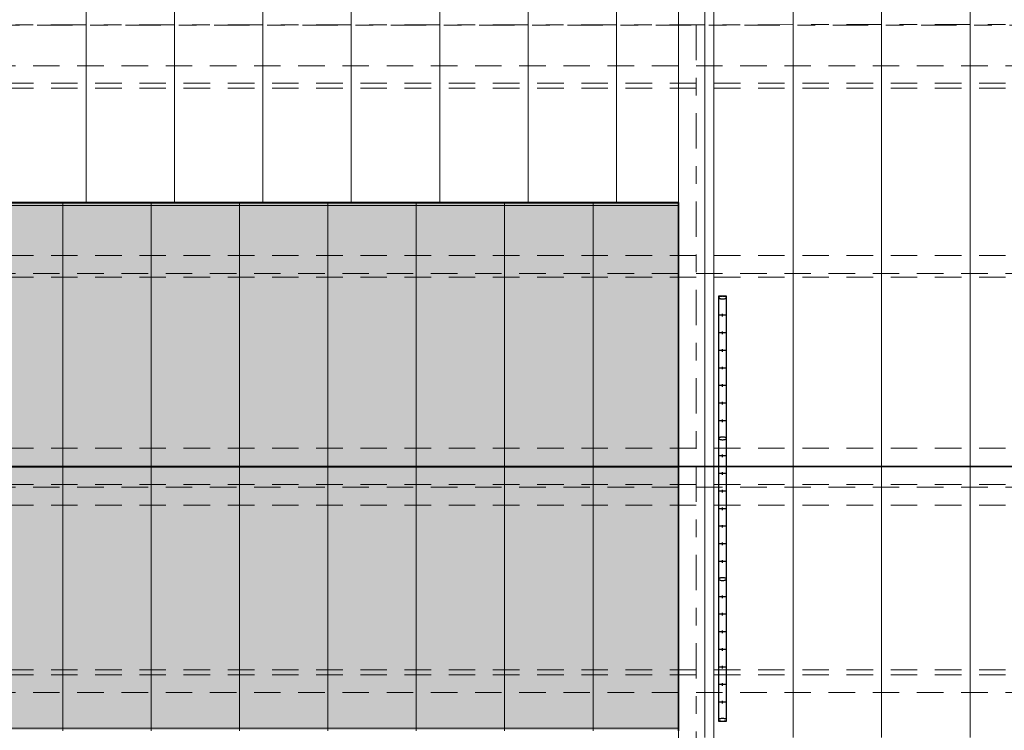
# Model space of a CAD drawing. Header units: metres. Extents: x -167 to 233, y -155 to 122.
# Tile 42 of 96: x 33.93 to 39.5, y 34.6 to 38.62. Entities that reach past the tile are written whole.
import ezdxf
from ezdxf.enums import TextEntityAlignment as Align

# ---------------------------------------------------------------- set-up
doc = ezdxf.new("R2010")
doc.units = ezdxf.units.M
doc.header["$MEASUREMENT"] = 0
for name, pattern in [('Achse', [0.4, 0.2, -0.1, 0, -0.1]), ('Raster', [0.4, 0.2, -0.1, 0, -0.1]), ('Strichlinie_ eng', [0.23, 0.15, -0.08])]:
    doc.linetypes.add(name, pattern=pattern)
for name, color, linetype in [('20 Träger', 7, 'Continuous'), ('30 Dachaufbau', 7, 'Continuous'), ('30 Dachkonstruktion massiv', 7, 'Continuous'), ('40 Absturzsicherung', 7, 'Continuous'), ('70 PV-Anlage', 7, 'Continuous'), ('90 Achsraster', 7, 'Continuous')]:
    doc.layers.add(name, color=color, linetype=linetype)
doc.styles.add('ERSTELLTER_STIL_1', font='arial.ttf')

# ---------------------------------------------------------------- blocks, each defined once
blk = doc.blocks.new('Standard-Rastermarker_137')
at = {"layer": '90 Achsraster', "color": 14, "linetype": 'Raster', "lineweight": 18, "true_color": 0xa80000}
blk.add_line((1, 0), (24.7309, 0), dxfattribs=at)
at = {"layer": '90 Achsraster', "color": 14, "lineweight": 18, "true_color": 0xa80000, "style": 'ERSTELLTER_STIL_1'}
for tag, p in [('AC_MarkerText_1_0', (-0.5686, -0.0686)), ('AC_MarkerText_1_1', (25.8623, -0.0686))]:
    blk.add_attdef(tag, text='', height=0.3, rotation=90, dxfattribs=at).set_placement(p, align=Align.TOP_CENTER)
blk = doc.blocks.new('Standard-Rastermarker_139')
at = {"layer": '90 Achsraster', "color": 14, "linetype": 'Raster', "lineweight": 18, "true_color": 0xa80000}
blk.add_line((1, 0), (45.4427, 0), dxfattribs=at)
at = {"layer": '90 Achsraster', "color": 14, "lineweight": 18, "true_color": 0xa80000, "style": 'ERSTELLTER_STIL_1'}
for tag, p in [('AC_MarkerText_1_0', (-0.35, 0.15)), ('AC_MarkerText_1_1', (46.7927, 0.15))]:
    blk.add_attdef(tag, text='', height=0.3, dxfattribs=at).set_placement(p, align=Align.TOP_CENTER)
blk = doc.blocks.new('Lattung 27')
at = {"layer": '30 Dachkonstruktion massiv', "color": 7, "linetype": 'Strichlinie_ eng', "lineweight": 13}
for p, q in [((40.5014, 7.4468), (0, 7.4468)), ((0, 7.4312), (40.5014, 7.4312)), ((40.5014, 7.3302), (0, 7.3302)), ((40.5014, 6.3971), (0, 6.3971)), ((40.5014, 6.3693), (0, 6.3693)), ((0, 6.2703), (40.5014, 6.2703))]:
    blk.add_line(p, q, dxfattribs=at)
blk = doc.blocks.new('Lattung 27_2')
at = {"layer": '30 Dachkonstruktion massiv', "color": 7, "linetype": 'Strichlinie_ eng', "lineweight": 13}
for p, q in [((40.5014, 7.5855), (0, 7.5855)), ((0, 7.5852), (40.5014, 7.5852)), ((40.5014, 7.4842), (0, 7.4842)), ((40.5014, 6.516), (0, 6.516)), ((0, 6.4946), (40.5014, 6.4946)), ((40.5014, 6.3936), (0, 6.3936)), ((40.5014, 5.4465), (0, 5.4465)), ((40.5014, 5.4186), (0, 5.4186)), ((0, 5.3196), (40.5014, 5.3196))]:
    blk.add_line(p, q, dxfattribs=at)
blk = doc.blocks.new('*X218', base_point=(27236.1321, 33357.279))
at = {"layer": '30 Dachaufbau', "color": 7, "linetype": 'Continuous', "lineweight": 13}
for p, q in [((37.8011, 36.0387), (37.8011, 36.0897)), ((37.8011, 36.0387), (37.8011, 36.0897)), ((37.8011, 35.9743), (37.8011, 36.0387)), ((37.8011, 35.9743), (37.8011, 36.0387)), ((38.3011, 36.0387), (38.3011, 36.0897)), ((38.3011, 36.0387), (38.3011, 36.0897)), ((38.3011, 35.9743), (38.3011, 36.0387)), ((38.3011, 35.9743), (38.3011, 36.0387)), ((38.8011, 36.0387), (38.8011, 36.0897)), ((38.8011, 36.0387), (38.8011, 36.0897)), ((38.8011, 35.9743), (38.8011, 36.0387)), ((38.8011, 35.9743), (38.8011, 36.0387)), ((39.3011, 36.0387), (39.3011, 36.0897)), ((39.3011, 36.0387), (39.3011, 36.0897)), ((39.3011, 35.9743), (39.3011, 36.0387)), ((39.3011, 35.9743), (39.3011, 36.0387)), ((37.8011, 35.91), (37.8011, 35.9743)), ((37.8011, 35.91), (37.8011, 35.9743)), ((38.3011, 35.91), (38.3011, 35.9743)), ((38.3011, 35.91), (38.3011, 35.9743)), ((38.8011, 35.91), (38.8011, 35.9743)), ((38.8011, 35.91), (38.8011, 35.9743)), ((39.3011, 35.91), (39.3011, 35.9743)), ((39.3011, 35.91), (39.3011, 35.9743)), ((37.8011, 35.8456), (37.8011, 35.91)), ((37.8011, 35.8456), (37.8011, 35.91)), ((38.3011, 35.8456), (38.3011, 35.91)), ((38.3011, 35.8456), (38.3011, 35.91)), ((38.8011, 35.8456), (38.8011, 35.91)), ((38.8011, 35.8456), (38.8011, 35.91)), ((39.3011, 35.8456), (39.3011, 35.91)), ((39.3011, 35.8456), (39.3011, 35.91)), ((37.8011, 35.7812), (37.8011, 35.8456)), ((37.8011, 35.7812), (37.8011, 35.8456)), ((38.3011, 35.7812), (38.3011, 35.8456)), ((38.3011, 35.7812), (38.3011, 35.8456)), ((38.8011, 35.7812), (38.8011, 35.8456)), ((38.8011, 35.7812), (38.8011, 35.8456)), ((39.3011, 35.7812), (39.3011, 35.8456)), ((39.3011, 35.7812), (39.3011, 35.8456)), ((37.8011, 35.7169), (37.8011, 35.7812)), ((37.8011, 35.7169), (37.8011, 35.7812)), ((38.3011, 35.7169), (38.3011, 35.7812)), ((38.3011, 35.7169), (38.3011, 35.7812)), ((38.8011, 35.7169), (38.8011, 35.7812)), ((38.8011, 35.7169), (38.8011, 35.7812)), ((39.3011, 35.7169), (39.3011, 35.7812)), ((39.3011, 35.7169), (39.3011, 35.7812)), ((37.8011, 35.6525), (37.8011, 35.7169)), ((37.8011, 35.6525), (37.8011, 35.7169)), ((38.3011, 35.6525), (38.3011, 35.7169)), ((38.3011, 35.6525), (38.3011, 35.7169)), ((38.8011, 35.6525), (38.8011, 35.7169)), ((38.8011, 35.6525), (38.8011, 35.7169)), ((39.3011, 35.6525), (39.3011, 35.7169)), ((39.3011, 35.6525), (39.3011, 35.7169)), ((37.8011, 35.5881), (37.8011, 35.6525)), ((37.8011, 35.5881), (37.8011, 35.6525)), ((38.3011, 35.5881), (38.3011, 35.6525)), ((38.3011, 35.5881), (38.3011, 35.6525)), ((38.8011, 35.5881), (38.8011, 35.6525)), ((38.8011, 35.5881), (38.8011, 35.6525)), ((39.3011, 35.5881), (39.3011, 35.6525)), ((39.3011, 35.5881), (39.3011, 35.6525)), ((37.8011, 35.5238), (37.8011, 35.5881)), ((37.8011, 35.5238), (37.8011, 35.5881)), ((38.3011, 35.5238), (38.3011, 35.5881)), ((38.3011, 35.5238), (38.3011, 35.5881)), ((38.8011, 35.5238), (38.8011, 35.5881)), ((38.8011, 35.5238), (38.8011, 35.5881)), ((39.3011, 35.5238), (39.3011, 35.5881)), ((39.3011, 35.5238), (39.3011, 35.5881)), ((37.8011, 35.4594), (37.8011, 35.5238)), ((37.8011, 35.4594), (37.8011, 35.5238)), ((38.3011, 35.4594), (38.3011, 35.5238)), ((38.3011, 35.4594), (38.3011, 35.5238)), ((38.8011, 35.4594), (38.8011, 35.5238)), ((38.8011, 35.4594), (38.8011, 35.5238)), ((39.3011, 35.4594), (39.3011, 35.5238)), ((39.3011, 35.4594), (39.3011, 35.5238)), ((37.8011, 35.395), (37.8011, 35.4594)), ((37.8011, 35.395), (37.8011, 35.4594)), ((38.3011, 35.395), (38.3011, 35.4594)), ((38.3011, 35.395), (38.3011, 35.4594)), ((38.8011, 35.395), (38.8011, 35.4594)), ((38.8011, 35.395), (38.8011, 35.4594)), ((39.3011, 35.395), (39.3011, 35.4594)), ((39.3011, 35.395), (39.3011, 35.4594)), ((37.8011, 35.3307), (37.8011, 35.395)), ((37.8011, 35.3307), (37.8011, 35.395)), ((38.3011, 35.3307), (38.3011, 35.395)), ((38.3011, 35.3307), (38.3011, 35.395)), ((38.8011, 35.3307), (38.8011, 35.395)), ((38.8011, 35.3307), (38.8011, 35.395)), ((39.3011, 35.3307), (39.3011, 35.395)), ((39.3011, 35.3307), (39.3011, 35.395)), ((37.8011, 35.2663), (37.8011, 35.3307)), ((37.8011, 35.2663), (37.8011, 35.3307)), ((38.3011, 35.2663), (38.3011, 35.3307)), ((38.3011, 35.2663), (38.3011, 35.3307)), ((38.8011, 35.2663), (38.8011, 35.3307)), ((38.8011, 35.2663), (38.8011, 35.3307)), ((39.3011, 35.2663), (39.3011, 35.3307)), ((39.3011, 35.2663), (39.3011, 35.3307)), ((37.8011, 35.2019), (37.8011, 35.2663)), ((37.8011, 35.2019), (37.8011, 35.2663)), ((38.3011, 35.2019), (38.3011, 35.2663)), ((38.3011, 35.2019), (38.3011, 35.2663)), ((38.8011, 35.2019), (38.8011, 35.2663)), ((38.8011, 35.2019), (38.8011, 35.2663)), ((39.3011, 35.2019), (39.3011, 35.2663)), ((39.3011, 35.2019), (39.3011, 35.2663)), ((37.8011, 35.1376), (37.8011, 35.2019)), ((37.8011, 35.1376), (37.8011, 35.2019)), ((38.3011, 35.1376), (38.3011, 35.2019)), ((38.3011, 35.1376), (38.3011, 35.2019)), ((38.8011, 35.1376), (38.8011, 35.2019)), ((38.8011, 35.1376), (38.8011, 35.2019)), ((39.3011, 35.1376), (39.3011, 35.2019)), ((39.3011, 35.1376), (39.3011, 35.2019)), ((37.8011, 35.0732), (37.8011, 35.1376)), ((37.8011, 35.0732), (37.8011, 35.1376)), ((38.3011, 35.0732), (38.3011, 35.1376)), ((38.3011, 35.0732), (38.3011, 35.1376)), ((38.8011, 35.0732), (38.8011, 35.1376)), ((38.8011, 35.0732), (38.8011, 35.1376)), ((39.3011, 35.0732), (39.3011, 35.1376)), ((39.3011, 35.0732), (39.3011, 35.1376)), ((37.8011, 35.0088), (37.8011, 35.0732)), ((37.8011, 35.0088), (37.8011, 35.0732)), ((38.3011, 35.0088), (38.3011, 35.0732)), ((38.3011, 35.0088), (38.3011, 35.0732)), ((38.8011, 35.0088), (38.8011, 35.0732)), ((38.8011, 35.0088), (38.8011, 35.0732)), ((39.3011, 35.0088), (39.3011, 35.0732)), ((39.3011, 35.0088), (39.3011, 35.0732)), ((37.8011, 34.9445), (37.8011, 35.0088)), ((37.8011, 34.9445), (37.8011, 35.0088)), ((38.3011, 34.9445), (38.3011, 35.0088)), ((38.3011, 34.9445), (38.3011, 35.0088)), ((38.8011, 34.9445), (38.8011, 35.0088)), ((38.8011, 34.9445), (38.8011, 35.0088)), ((39.3011, 34.9445), (39.3011, 35.0088)), ((39.3011, 34.9445), (39.3011, 35.0088)), ((37.8011, 34.8801), (37.8011, 34.9445)), ((37.8011, 34.8801), (37.8011, 34.9445)), ((38.3011, 34.8801), (38.3011, 34.9445)), ((38.3011, 34.8801), (38.3011, 34.9445)), ((38.8011, 34.8801), (38.8011, 34.9445)), ((38.8011, 34.8801), (38.8011, 34.9445)), ((39.3011, 34.8801), (39.3011, 34.9445)), ((39.3011, 34.8801), (39.3011, 34.9445)), ((37.8011, 34.8157), (37.8011, 34.8801)), ((37.8011, 34.8157), (37.8011, 34.8801)), ((38.3011, 34.8157), (38.3011, 34.8801)), ((38.3011, 34.8157), (38.3011, 34.8801)), ((38.8011, 34.8157), (38.8011, 34.8801)), ((38.8011, 34.8157), (38.8011, 34.8801)), ((39.3011, 34.8157), (39.3011, 34.8801)), ((39.3011, 34.8157), (39.3011, 34.8801)), ((37.8011, 34.7514), (37.8011, 34.8157)), ((37.8011, 34.7514), (37.8011, 34.8157)), ((38.3011, 34.7514), (38.3011, 34.8157)), ((38.3011, 34.7514), (38.3011, 34.8157)), ((38.8011, 34.7514), (38.8011, 34.8157)), ((38.8011, 34.7514), (38.8011, 34.8157)), ((39.3011, 34.7514), (39.3011, 34.8157)), ((39.3011, 34.7514), (39.3011, 34.8157)), ((37.8011, 34.687), (37.8011, 34.7514)), ((37.8011, 34.687), (37.8011, 34.7514)), ((38.3011, 34.687), (38.3011, 34.7514)), ((38.3011, 34.687), (38.3011, 34.7514)), ((38.8011, 34.687), (38.8011, 34.7514)), ((38.8011, 34.687), (38.8011, 34.7514)), ((39.3011, 34.687), (39.3011, 34.7514)), ((39.3011, 34.687), (39.3011, 34.7514)), ((37.8011, 34.6226), (37.8011, 34.687)), ((37.8011, 34.6226), (37.8011, 34.687)), ((38.3011, 34.6226), (38.3011, 34.687)), ((38.3011, 34.6226), (38.3011, 34.687)), ((38.8011, 34.6226), (38.8011, 34.687)), ((38.8011, 34.6226), (38.8011, 34.687)), ((39.3011, 34.6226), (39.3011, 34.687)), ((39.3011, 34.6226), (39.3011, 34.687)), ((37.8011, 34.5583), (37.8011, 34.6226)), ((37.8011, 34.5583), (37.8011, 34.6226)), ((38.3011, 34.5583), (38.3011, 34.6226)), ((38.3011, 34.5583), (38.3011, 34.6226)), ((38.8011, 34.5583), (38.8011, 34.6226)), ((38.8011, 34.5583), (38.8011, 34.6226)), ((39.3011, 34.5583), (39.3011, 34.6226)), ((39.3011, 34.5583), (39.3011, 34.6226))]:
    blk.add_line(p, q, dxfattribs=at)
blk = doc.blocks.new('*X219', base_point=(27236.1321, 33357.279))
at = {"layer": '30 Dachaufbau', "color": 7, "linetype": 'Continuous', "lineweight": 13}
for p, q in [((34.3011, 38.6815), (34.3011, 38.6172)), ((34.3011, 38.6815), (34.3011, 38.6172)), ((34.8011, 38.6815), (34.8011, 38.6172)), ((34.8011, 38.6815), (34.8011, 38.6172)), ((35.3011, 38.6815), (35.3011, 38.6172)), ((35.3011, 38.6815), (35.3011, 38.6172)), ((35.8011, 38.6815), (35.8011, 38.6172)), ((35.8011, 38.6815), (35.8011, 38.6172)), ((36.3011, 38.6815), (36.3011, 38.6172)), ((36.3011, 38.6815), (36.3011, 38.6172)), ((36.8011, 38.6815), (36.8011, 38.6172)), ((36.8011, 38.6815), (36.8011, 38.6172)), ((37.3011, 38.6815), (37.3011, 38.6172)), ((37.3011, 38.6815), (37.3011, 38.6172)), ((37.8011, 38.6815), (37.8011, 38.6172)), ((37.8011, 38.6815), (37.8011, 38.6172)), ((38.3011, 38.6815), (38.3011, 38.6172)), ((38.3011, 38.6815), (38.3011, 38.6172)), ((38.8011, 38.6815), (38.8011, 38.6172)), ((38.8011, 38.6815), (38.8011, 38.6172)), ((39.3011, 38.6815), (39.3011, 38.6172)), ((39.3011, 38.6815), (39.3011, 38.6172)), ((34.3011, 38.6172), (34.3011, 38.5528)), ((34.3011, 38.6172), (34.3011, 38.5528)), ((34.8011, 38.6172), (34.8011, 38.5528)), ((34.8011, 38.6172), (34.8011, 38.5528)), ((35.3011, 38.6172), (35.3011, 38.5528)), ((35.3011, 38.6172), (35.3011, 38.5528)), ((35.8011, 38.6172), (35.8011, 38.5528)), ((35.8011, 38.6172), (35.8011, 38.5528)), ((36.3011, 38.6172), (36.3011, 38.5528)), ((36.3011, 38.6172), (36.3011, 38.5528)), ((36.8011, 38.6172), (36.8011, 38.5528)), ((36.8011, 38.6172), (36.8011, 38.5528)), ((37.3011, 38.6172), (37.3011, 38.5528)), ((37.3011, 38.6172), (37.3011, 38.5528)), ((37.8011, 38.6172), (37.8011, 38.5528)), ((37.8011, 38.6172), (37.8011, 38.5528)), ((38.3011, 38.6172), (38.3011, 38.5528)), ((38.3011, 38.6172), (38.3011, 38.5528)), ((38.8011, 38.6172), (38.8011, 38.5528)), ((38.8011, 38.6172), (38.8011, 38.5528)), ((39.3011, 38.6172), (39.3011, 38.5528)), ((39.3011, 38.6172), (39.3011, 38.5528)), ((34.3011, 38.5528), (34.3011, 38.4884)), ((34.3011, 38.5528), (34.3011, 38.4884)), ((34.8011, 38.5528), (34.8011, 38.4884)), ((34.8011, 38.5528), (34.8011, 38.4884)), ((35.3011, 38.5528), (35.3011, 38.4884)), ((35.3011, 38.5528), (35.3011, 38.4884)), ((35.8011, 38.5528), (35.8011, 38.4884)), ((35.8011, 38.5528), (35.8011, 38.4884)), ((36.3011, 38.5528), (36.3011, 38.4884)), ((36.3011, 38.5528), (36.3011, 38.4884)), ((36.8011, 38.5528), (36.8011, 38.4884)), ((36.8011, 38.5528), (36.8011, 38.4884)), ((37.3011, 38.5528), (37.3011, 38.4884)), ((37.3011, 38.5528), (37.3011, 38.4884)), ((37.8011, 38.5528), (37.8011, 38.4884)), ((37.8011, 38.5528), (37.8011, 38.4884)), ((38.3011, 38.5528), (38.3011, 38.4884)), ((38.3011, 38.5528), (38.3011, 38.4884)), ((38.8011, 38.5528), (38.8011, 38.4884)), ((38.8011, 38.5528), (38.8011, 38.4884)), ((39.3011, 38.5528), (39.3011, 38.4884)), ((39.3011, 38.5528), (39.3011, 38.4884)), ((34.3011, 38.4884), (34.3011, 38.4241)), ((34.3011, 38.4884), (34.3011, 38.4241)), ((34.8011, 38.4884), (34.8011, 38.4241)), ((34.8011, 38.4884), (34.8011, 38.4241)), ((35.3011, 38.4884), (35.3011, 38.4241)), ((35.3011, 38.4884), (35.3011, 38.4241)), ((35.8011, 38.4884), (35.8011, 38.4241)), ((35.8011, 38.4884), (35.8011, 38.4241)), ((36.3011, 38.4884), (36.3011, 38.4241)), ((36.3011, 38.4884), (36.3011, 38.4241)), ((36.8011, 38.4884), (36.8011, 38.4241)), ((36.8011, 38.4884), (36.8011, 38.4241)), ((37.3011, 38.4884), (37.3011, 38.4241)), ((37.3011, 38.4884), (37.3011, 38.4241)), ((37.8011, 38.4884), (37.8011, 38.4241)), ((37.8011, 38.4884), (37.8011, 38.4241)), ((38.3011, 38.4884), (38.3011, 38.4241)), ((38.3011, 38.4884), (38.3011, 38.4241)), ((38.8011, 38.4884), (38.8011, 38.4241)), ((38.8011, 38.4884), (38.8011, 38.4241)), ((39.3011, 38.4884), (39.3011, 38.4241)), ((39.3011, 38.4884), (39.3011, 38.4241)), ((34.3011, 38.4241), (34.3011, 38.3597)), ((34.3011, 38.4241), (34.3011, 38.3597)), ((34.8011, 38.4241), (34.8011, 38.3597)), ((34.8011, 38.4241), (34.8011, 38.3597)), ((35.3011, 38.4241), (35.3011, 38.3597)), ((35.3011, 38.4241), (35.3011, 38.3597)), ((35.8011, 38.4241), (35.8011, 38.3597)), ((35.8011, 38.4241), (35.8011, 38.3597)), ((36.3011, 38.4241), (36.3011, 38.3597)), ((36.3011, 38.4241), (36.3011, 38.3597)), ((36.8011, 38.4241), (36.8011, 38.3597)), ((36.8011, 38.4241), (36.8011, 38.3597)), ((37.3011, 38.4241), (37.3011, 38.3597)), ((37.3011, 38.4241), (37.3011, 38.3597)), ((37.8011, 38.4241), (37.8011, 38.3597)), ((37.8011, 38.4241), (37.8011, 38.3597)), ((38.3011, 38.4241), (38.3011, 38.3597)), ((38.3011, 38.4241), (38.3011, 38.3597)), ((38.8011, 38.4241), (38.8011, 38.3597)), ((38.8011, 38.4241), (38.8011, 38.3597)), ((39.3011, 38.4241), (39.3011, 38.3597)), ((39.3011, 38.4241), (39.3011, 38.3597)), ((34.3011, 38.3597), (34.3011, 38.2953)), ((34.3011, 38.3597), (34.3011, 38.2953)), ((34.8011, 38.3597), (34.8011, 38.2953)), ((34.8011, 38.3597), (34.8011, 38.2953)), ((35.3011, 38.3597), (35.3011, 38.2953)), ((35.3011, 38.3597), (35.3011, 38.2953)), ((35.8011, 38.3597), (35.8011, 38.2953)), ((35.8011, 38.3597), (35.8011, 38.2953)), ((36.3011, 38.3597), (36.3011, 38.2953)), ((36.3011, 38.3597), (36.3011, 38.2953)), ((36.8011, 38.3597), (36.8011, 38.2953)), ((36.8011, 38.3597), (36.8011, 38.2953)), ((37.3011, 38.3597), (37.3011, 38.2953)), ((37.3011, 38.3597), (37.3011, 38.2953)), ((37.8011, 38.3597), (37.8011, 38.2953)), ((37.8011, 38.3597), (37.8011, 38.2953)), ((38.3011, 38.3597), (38.3011, 38.2953)), ((38.3011, 38.3597), (38.3011, 38.2953)), ((38.8011, 38.3597), (38.8011, 38.2953)), ((38.8011, 38.3597), (38.8011, 38.2953)), ((39.3011, 38.3597), (39.3011, 38.2953)), ((39.3011, 38.3597), (39.3011, 38.2953)), ((34.3011, 38.2953), (34.3011, 38.231)), ((34.3011, 38.2953), (34.3011, 38.231)), ((34.8011, 38.2953), (34.8011, 38.231)), ((34.8011, 38.2953), (34.8011, 38.231)), ((35.3011, 38.2953), (35.3011, 38.231)), ((35.3011, 38.2953), (35.3011, 38.231)), ((35.8011, 38.2953), (35.8011, 38.231)), ((35.8011, 38.2953), (35.8011, 38.231)), ((36.3011, 38.2953), (36.3011, 38.231)), ((36.3011, 38.2953), (36.3011, 38.231)), ((36.8011, 38.2953), (36.8011, 38.231)), ((36.8011, 38.2953), (36.8011, 38.231)), ((37.3011, 38.2953), (37.3011, 38.231)), ((37.3011, 38.2953), (37.3011, 38.231)), ((37.8011, 38.2953), (37.8011, 38.231)), ((37.8011, 38.2953), (37.8011, 38.231)), ((38.3011, 38.2953), (38.3011, 38.231)), ((38.3011, 38.2953), (38.3011, 38.231)), ((38.8011, 38.2953), (38.8011, 38.231)), ((38.8011, 38.2953), (38.8011, 38.231)), ((39.3011, 38.2953), (39.3011, 38.231)), ((39.3011, 38.2953), (39.3011, 38.231)), ((34.3011, 38.231), (34.3011, 38.1666)), ((34.3011, 38.231), (34.3011, 38.1666)), ((34.8011, 38.231), (34.8011, 38.1666)), ((34.8011, 38.231), (34.8011, 38.1666)), ((35.3011, 38.231), (35.3011, 38.1666)), ((35.3011, 38.231), (35.3011, 38.1666)), ((35.8011, 38.231), (35.8011, 38.1666)), ((35.8011, 38.231), (35.8011, 38.1666)), ((36.3011, 38.231), (36.3011, 38.1666)), ((36.3011, 38.231), (36.3011, 38.1666)), ((36.8011, 38.231), (36.8011, 38.1666)), ((36.8011, 38.231), (36.8011, 38.1666)), ((37.3011, 38.231), (37.3011, 38.1666)), ((37.3011, 38.231), (37.3011, 38.1666)), ((37.8011, 38.231), (37.8011, 38.1666)), ((37.8011, 38.231), (37.8011, 38.1666)), ((38.3011, 38.231), (38.3011, 38.1666)), ((38.3011, 38.231), (38.3011, 38.1666)), ((38.8011, 38.231), (38.8011, 38.1666)), ((38.8011, 38.231), (38.8011, 38.1666)), ((39.3011, 38.231), (39.3011, 38.1666)), ((39.3011, 38.231), (39.3011, 38.1666)), ((34.3011, 38.1666), (34.3011, 38.1022)), ((34.3011, 38.1666), (34.3011, 38.1022)), ((34.8011, 38.1666), (34.8011, 38.1022)), ((34.8011, 38.1666), (34.8011, 38.1022)), ((35.3011, 38.1666), (35.3011, 38.1022)), ((35.3011, 38.1666), (35.3011, 38.1022)), ((35.8011, 38.1666), (35.8011, 38.1022)), ((35.8011, 38.1666), (35.8011, 38.1022)), ((36.3011, 38.1666), (36.3011, 38.1022)), ((36.3011, 38.1666), (36.3011, 38.1022)), ((36.8011, 38.1666), (36.8011, 38.1022)), ((36.8011, 38.1666), (36.8011, 38.1022)), ((37.3011, 38.1666), (37.3011, 38.1022)), ((37.3011, 38.1666), (37.3011, 38.1022)), ((37.8011, 38.1666), (37.8011, 38.1022)), ((37.8011, 38.1666), (37.8011, 38.1022)), ((38.3011, 38.1666), (38.3011, 38.1022)), ((38.3011, 38.1666), (38.3011, 38.1022)), ((38.8011, 38.1666), (38.8011, 38.1022)), ((38.8011, 38.1666), (38.8011, 38.1022)), ((39.3011, 38.1666), (39.3011, 38.1022)), ((39.3011, 38.1666), (39.3011, 38.1022)), ((34.3011, 38.1022), (34.3011, 38.0379)), ((34.3011, 38.1022), (34.3011, 38.0379)), ((34.8011, 38.1022), (34.8011, 38.0379)), ((34.8011, 38.1022), (34.8011, 38.0379)), ((35.3011, 38.1022), (35.3011, 38.0379)), ((35.3011, 38.1022), (35.3011, 38.0379)), ((35.8011, 38.1022), (35.8011, 38.0379)), ((35.8011, 38.1022), (35.8011, 38.0379)), ((36.3011, 38.1022), (36.3011, 38.0379)), ((36.3011, 38.1022), (36.3011, 38.0379)), ((36.8011, 38.1022), (36.8011, 38.0379)), ((36.8011, 38.1022), (36.8011, 38.0379)), ((37.3011, 38.1022), (37.3011, 38.0379)), ((37.3011, 38.1022), (37.3011, 38.0379)), ((37.8011, 38.1022), (37.8011, 38.0379)), ((37.8011, 38.1022), (37.8011, 38.0379)), ((38.3011, 38.1022), (38.3011, 38.0379)), ((38.3011, 38.1022), (38.3011, 38.0379)), ((38.8011, 38.1022), (38.8011, 38.0379)), ((38.8011, 38.1022), (38.8011, 38.0379)), ((39.3011, 38.1022), (39.3011, 38.0379)), ((39.3011, 38.1022), (39.3011, 38.0379)), ((34.3011, 38.0379), (34.3011, 37.9735)), ((34.3011, 38.0379), (34.3011, 37.9735)), ((34.8011, 38.0379), (34.8011, 37.9735)), ((34.8011, 38.0379), (34.8011, 37.9735)), ((35.3011, 38.0379), (35.3011, 37.9735)), ((35.3011, 38.0379), (35.3011, 37.9735)), ((35.8011, 38.0379), (35.8011, 37.9735)), ((35.8011, 38.0379), (35.8011, 37.9735)), ((36.3011, 38.0379), (36.3011, 37.9735)), ((36.3011, 38.0379), (36.3011, 37.9735)), ((36.8011, 38.0379), (36.8011, 37.9735)), ((36.8011, 38.0379), (36.8011, 37.9735)), ((37.3011, 38.0379), (37.3011, 37.9735)), ((37.3011, 38.0379), (37.3011, 37.9735)), ((37.8011, 38.0379), (37.8011, 37.9735)), ((37.8011, 38.0379), (37.8011, 37.9735)), ((38.3011, 38.0379), (38.3011, 37.9735)), ((38.3011, 38.0379), (38.3011, 37.9735)), ((38.8011, 38.0379), (38.8011, 37.9735)), ((38.8011, 38.0379), (38.8011, 37.9735)), ((39.3011, 38.0379), (39.3011, 37.9735)), ((39.3011, 38.0379), (39.3011, 37.9735)), ((34.3011, 37.9735), (34.3011, 37.9091)), ((34.3011, 37.9735), (34.3011, 37.9091)), ((34.8011, 37.9735), (34.8011, 37.9091)), ((34.8011, 37.9735), (34.8011, 37.9091)), ((35.3011, 37.9735), (35.3011, 37.9091)), ((35.3011, 37.9735), (35.3011, 37.9091)), ((35.8011, 37.9735), (35.8011, 37.9091)), ((35.8011, 37.9735), (35.8011, 37.9091)), ((36.3011, 37.9735), (36.3011, 37.9091)), ((36.3011, 37.9735), (36.3011, 37.9091)), ((36.8011, 37.9735), (36.8011, 37.9091)), ((36.8011, 37.9735), (36.8011, 37.9091)), ((37.3011, 37.9735), (37.3011, 37.9091)), ((37.3011, 37.9735), (37.3011, 37.9091)), ((37.8011, 37.9735), (37.8011, 37.9091)), ((37.8011, 37.9735), (37.8011, 37.9091)), ((38.3011, 37.9735), (38.3011, 37.9091)), ((38.3011, 37.9735), (38.3011, 37.9091)), ((38.8011, 37.9735), (38.8011, 37.9091)), ((38.8011, 37.9735), (38.8011, 37.9091)), ((39.3011, 37.9735), (39.3011, 37.9091)), ((39.3011, 37.9735), (39.3011, 37.9091)), ((34.3011, 37.9091), (34.3011, 37.8448)), ((34.3011, 37.9091), (34.3011, 37.8448)), ((34.8011, 37.9091), (34.8011, 37.8448)), ((34.8011, 37.9091), (34.8011, 37.8448)), ((35.3011, 37.9091), (35.3011, 37.8448)), ((35.3011, 37.9091), (35.3011, 37.8448)), ((35.8011, 37.9091), (35.8011, 37.8448)), ((35.8011, 37.9091), (35.8011, 37.8448)), ((36.3011, 37.9091), (36.3011, 37.8448)), ((36.3011, 37.9091), (36.3011, 37.8448)), ((36.8011, 37.9091), (36.8011, 37.8448)), ((36.8011, 37.9091), (36.8011, 37.8448)), ((37.3011, 37.9091), (37.3011, 37.8448)), ((37.3011, 37.9091), (37.3011, 37.8448)), ((37.8011, 37.9091), (37.8011, 37.8448)), ((37.8011, 37.9091), (37.8011, 37.8448)), ((38.3011, 37.9091), (38.3011, 37.8448)), ((38.3011, 37.9091), (38.3011, 37.8448)), ((38.8011, 37.9091), (38.8011, 37.8448)), ((38.8011, 37.9091), (38.8011, 37.8448)), ((39.3011, 37.9091), (39.3011, 37.8448)), ((39.3011, 37.9091), (39.3011, 37.8448)), ((34.3011, 37.8448), (34.3011, 37.7804)), ((34.3011, 37.8448), (34.3011, 37.7804)), ((34.8011, 37.8448), (34.8011, 37.7804)), ((34.8011, 37.8448), (34.8011, 37.7804)), ((35.3011, 37.8448), (35.3011, 37.7804)), ((35.3011, 37.8448), (35.3011, 37.7804)), ((35.8011, 37.8448), (35.8011, 37.7804)), ((35.8011, 37.8448), (35.8011, 37.7804)), ((36.3011, 37.8448), (36.3011, 37.7804)), ((36.3011, 37.8448), (36.3011, 37.7804)), ((36.8011, 37.8448), (36.8011, 37.7804)), ((36.8011, 37.8448), (36.8011, 37.7804)), ((37.3011, 37.8448), (37.3011, 37.7804)), ((37.3011, 37.8448), (37.3011, 37.7804)), ((37.8011, 37.8448), (37.8011, 37.7804)), ((37.8011, 37.8448), (37.8011, 37.7804)), ((38.3011, 37.8448), (38.3011, 37.7804)), ((38.3011, 37.8448), (38.3011, 37.7804)), ((38.8011, 37.8448), (38.8011, 37.7804)), ((38.8011, 37.8448), (38.8011, 37.7804)), ((39.3011, 37.8448), (39.3011, 37.7804)), ((39.3011, 37.8448), (39.3011, 37.7804)), ((34.3011, 37.7804), (34.3011, 37.716)), ((34.3011, 37.7804), (34.3011, 37.716)), ((34.8011, 37.7804), (34.8011, 37.716)), ((34.8011, 37.7804), (34.8011, 37.716)), ((35.3011, 37.7804), (35.3011, 37.716)), ((35.3011, 37.7804), (35.3011, 37.716)), ((35.8011, 37.7804), (35.8011, 37.716)), ((35.8011, 37.7804), (35.8011, 37.716)), ((36.3011, 37.7804), (36.3011, 37.716)), ((36.3011, 37.7804), (36.3011, 37.716)), ((36.8011, 37.7804), (36.8011, 37.716)), ((36.8011, 37.7804), (36.8011, 37.716)), ((37.3011, 37.7804), (37.3011, 37.716)), ((37.3011, 37.7804), (37.3011, 37.716)), ((37.8011, 37.7804), (37.8011, 37.716)), ((37.8011, 37.7804), (37.8011, 37.716)), ((38.3011, 37.7804), (38.3011, 37.716)), ((38.3011, 37.7804), (38.3011, 37.716)), ((38.8011, 37.7804), (38.8011, 37.716)), ((38.8011, 37.7804), (38.8011, 37.716)), ((39.3011, 37.7804), (39.3011, 37.716)), ((39.3011, 37.7804), (39.3011, 37.716)), ((34.3011, 37.716), (34.3011, 37.6517)), ((34.3011, 37.716), (34.3011, 37.6517)), ((34.8011, 37.716), (34.8011, 37.6517)), ((34.8011, 37.716), (34.8011, 37.6517)), ((35.3011, 37.716), (35.3011, 37.6517)), ((35.3011, 37.716), (35.3011, 37.6517)), ((35.8011, 37.716), (35.8011, 37.6517)), ((35.8011, 37.716), (35.8011, 37.6517)), ((36.3011, 37.716), (36.3011, 37.6517)), ((36.3011, 37.716), (36.3011, 37.6517)), ((36.8011, 37.716), (36.8011, 37.6517)), ((36.8011, 37.716), (36.8011, 37.6517)), ((37.3011, 37.716), (37.3011, 37.6517)), ((37.3011, 37.716), (37.3011, 37.6517)), ((37.8011, 37.716), (37.8011, 37.6517)), ((37.8011, 37.716), (37.8011, 37.6517)), ((38.3011, 37.716), (38.3011, 37.6517)), ((38.3011, 37.716), (38.3011, 37.6517)), ((38.8011, 37.716), (38.8011, 37.6517)), ((38.8011, 37.716), (38.8011, 37.6517)), ((39.3011, 37.716), (39.3011, 37.6517)), ((39.3011, 37.716), (39.3011, 37.6517)), ((34.3011, 37.6517), (34.3011, 37.5873)), ((34.3011, 37.6517), (34.3011, 37.5873)), ((34.8011, 37.6517), (34.8011, 37.5873)), ((34.8011, 37.6517), (34.8011, 37.5873)), ((35.3011, 37.6517), (35.3011, 37.5873)), ((35.3011, 37.6517), (35.3011, 37.5873)), ((35.8011, 37.6517), (35.8011, 37.5873)), ((35.8011, 37.6517), (35.8011, 37.5873)), ((36.3011, 37.6517), (36.3011, 37.5873)), ((36.3011, 37.6517), (36.3011, 37.5873)), ((36.8011, 37.6517), (36.8011, 37.5873)), ((36.8011, 37.6517), (36.8011, 37.5873)), ((37.3011, 37.6517), (37.3011, 37.5873)), ((37.3011, 37.6517), (37.3011, 37.5873)), ((37.8011, 37.6517), (37.8011, 37.5873)), ((37.8011, 37.6517), (37.8011, 37.5873)), ((38.3011, 37.6517), (38.3011, 37.5873)), ((38.3011, 37.6517), (38.3011, 37.5873)), ((38.8011, 37.6517), (38.8011, 37.5873)), ((38.8011, 37.6517), (38.8011, 37.5873)), ((39.3011, 37.6517), (39.3011, 37.5873)), ((39.3011, 37.6517), (39.3011, 37.5873)), ((34.3011, 37.5873), (34.3011, 37.5845)), ((34.3011, 37.5873), (34.3011, 37.5845)), ((34.8011, 37.5873), (34.8011, 37.5845)), ((34.8011, 37.5873), (34.8011, 37.5845)), ((35.3011, 37.5873), (35.3011, 37.5845)), ((35.3011, 37.5873), (35.3011, 37.5845)), ((35.8011, 37.5873), (35.8011, 37.5845)), ((35.8011, 37.5873), (35.8011, 37.5845)), ((36.3011, 37.5873), (36.3011, 37.5845)), ((36.3011, 37.5873), (36.3011, 37.5845)), ((36.8011, 37.5873), (36.8011, 37.5845)), ((36.8011, 37.5873), (36.8011, 37.5845)), ((37.3011, 37.5873), (37.3011, 37.5845)), ((37.3011, 37.5873), (37.3011, 37.5845)), ((37.8011, 37.5873), (37.8011, 37.5229)), ((37.8011, 37.5873), (37.8011, 37.5229)), ((38.3011, 37.5873), (38.3011, 37.5229)), ((38.3011, 37.5873), (38.3011, 37.5229)), ((38.8011, 37.5873), (38.8011, 37.5229)), ((38.8011, 37.5873), (38.8011, 37.5229)), ((39.3011, 37.5873), (39.3011, 37.5229)), ((39.3011, 37.5873), (39.3011, 37.5229)), ((37.8011, 37.5229), (37.8011, 37.4586)), ((37.8011, 37.5229), (37.8011, 37.4586)), ((38.3011, 37.5229), (38.3011, 37.4586)), ((38.3011, 37.5229), (38.3011, 37.4586)), ((38.8011, 37.5229), (38.8011, 37.4586)), ((38.8011, 37.5229), (38.8011, 37.4586)), ((39.3011, 37.5229), (39.3011, 37.4586)), ((39.3011, 37.5229), (39.3011, 37.4586)), ((37.8011, 37.4586), (37.8011, 37.3942)), ((37.8011, 37.4586), (37.8011, 37.3942)), ((38.3011, 37.4586), (38.3011, 37.3942)), ((38.3011, 37.4586), (38.3011, 37.3942)), ((38.8011, 37.4586), (38.8011, 37.3942)), ((38.8011, 37.4586), (38.8011, 37.3942)), ((39.3011, 37.4586), (39.3011, 37.3942)), ((39.3011, 37.4586), (39.3011, 37.3942)), ((37.8011, 37.3942), (37.8011, 37.3298)), ((37.8011, 37.3942), (37.8011, 37.3298)), ((38.3011, 37.3942), (38.3011, 37.3298)), ((38.3011, 37.3942), (38.3011, 37.3298)), ((38.8011, 37.3942), (38.8011, 37.3298)), ((38.8011, 37.3942), (38.8011, 37.3298)), ((39.3011, 37.3942), (39.3011, 37.3298)), ((39.3011, 37.3942), (39.3011, 37.3298)), ((37.8011, 37.3298), (37.8011, 37.2655)), ((37.8011, 37.3298), (37.8011, 37.2655)), ((38.3011, 37.3298), (38.3011, 37.2655)), ((38.3011, 37.3298), (38.3011, 37.2655)), ((38.8011, 37.3298), (38.8011, 37.2655)), ((38.8011, 37.3298), (38.8011, 37.2655)), ((39.3011, 37.3298), (39.3011, 37.2655)), ((39.3011, 37.3298), (39.3011, 37.2655)), ((37.8011, 37.2655), (37.8011, 37.2011)), ((37.8011, 37.2655), (37.8011, 37.2011)), ((38.3011, 37.2655), (38.3011, 37.2011)), ((38.3011, 37.2655), (38.3011, 37.2011)), ((38.8011, 37.2655), (38.8011, 37.2011)), ((38.8011, 37.2655), (38.8011, 37.2011)), ((39.3011, 37.2655), (39.3011, 37.2011)), ((39.3011, 37.2655), (39.3011, 37.2011)), ((37.8011, 37.2011), (37.8011, 37.1367)), ((37.8011, 37.2011), (37.8011, 37.1367)), ((38.3011, 37.2011), (38.3011, 37.1367)), ((38.3011, 37.2011), (38.3011, 37.1367)), ((38.8011, 37.2011), (38.8011, 37.1367)), ((38.8011, 37.2011), (38.8011, 37.1367)), ((39.3011, 37.2011), (39.3011, 37.1367)), ((39.3011, 37.2011), (39.3011, 37.1367)), ((37.8011, 37.1367), (37.8011, 37.0724)), ((37.8011, 37.1367), (37.8011, 37.0724)), ((38.3011, 37.1367), (38.3011, 37.0724)), ((38.3011, 37.1367), (38.3011, 37.0724)), ((38.8011, 37.1367), (38.8011, 37.0724)), ((38.8011, 37.1367), (38.8011, 37.0724)), ((39.3011, 37.1367), (39.3011, 37.0724)), ((39.3011, 37.1367), (39.3011, 37.0724)), ((37.8011, 37.0724), (37.8011, 37.008)), ((37.8011, 37.0724), (37.8011, 37.008)), ((38.3011, 37.0724), (38.3011, 37.008)), ((38.3011, 37.0724), (38.3011, 37.008)), ((38.8011, 37.0724), (38.8011, 37.008)), ((38.8011, 37.0724), (38.8011, 37.008)), ((39.3011, 37.0724), (39.3011, 37.008)), ((39.3011, 37.0724), (39.3011, 37.008)), ((37.8011, 37.008), (37.8011, 36.9436)), ((37.8011, 37.008), (37.8011, 36.9436)), ((38.3011, 37.008), (38.3011, 36.9436)), ((38.3011, 37.008), (38.3011, 36.9436)), ((38.8011, 37.008), (38.8011, 36.9436)), ((38.8011, 37.008), (38.8011, 36.9436)), ((39.3011, 37.008), (39.3011, 36.9436)), ((39.3011, 37.008), (39.3011, 36.9436)), ((37.8011, 36.9436), (37.8011, 36.8793)), ((37.8011, 36.9436), (37.8011, 36.8793)), ((38.3011, 36.9436), (38.3011, 36.8793)), ((38.3011, 36.9436), (38.3011, 36.8793)), ((38.8011, 36.9436), (38.8011, 36.8793)), ((38.8011, 36.9436), (38.8011, 36.8793)), ((39.3011, 36.9436), (39.3011, 36.8793)), ((39.3011, 36.9436), (39.3011, 36.8793)), ((37.8011, 36.8793), (37.8011, 36.8149)), ((37.8011, 36.8793), (37.8011, 36.8149)), ((38.3011, 36.8793), (38.3011, 36.8149)), ((38.3011, 36.8793), (38.3011, 36.8149)), ((38.8011, 36.8793), (38.8011, 36.8149)), ((38.8011, 36.8793), (38.8011, 36.8149)), ((39.3011, 36.8793), (39.3011, 36.8149)), ((39.3011, 36.8793), (39.3011, 36.8149)), ((37.8011, 36.8149), (37.8011, 36.7505)), ((37.8011, 36.8149), (37.8011, 36.7505)), ((38.3011, 36.8149), (38.3011, 36.7505)), ((38.3011, 36.8149), (38.3011, 36.7505)), ((38.8011, 36.8149), (38.8011, 36.7505)), ((38.8011, 36.8149), (38.8011, 36.7505)), ((39.3011, 36.8149), (39.3011, 36.7505)), ((39.3011, 36.8149), (39.3011, 36.7505)), ((37.8011, 36.7505), (37.8011, 36.6862)), ((37.8011, 36.7505), (37.8011, 36.6862)), ((38.3011, 36.7505), (38.3011, 36.6862)), ((38.3011, 36.7505), (38.3011, 36.6862)), ((38.8011, 36.7505), (38.8011, 36.6862)), ((38.8011, 36.7505), (38.8011, 36.6862)), ((39.3011, 36.7505), (39.3011, 36.6862)), ((39.3011, 36.7505), (39.3011, 36.6862)), ((37.8011, 36.6862), (37.8011, 36.6218)), ((37.8011, 36.6862), (37.8011, 36.6218)), ((38.3011, 36.6862), (38.3011, 36.6218)), ((38.3011, 36.6862), (38.3011, 36.6218)), ((38.8011, 36.6862), (38.8011, 36.6218)), ((38.8011, 36.6862), (38.8011, 36.6218)), ((39.3011, 36.6862), (39.3011, 36.6218)), ((39.3011, 36.6862), (39.3011, 36.6218)), ((37.8011, 36.6218), (37.8011, 36.5574)), ((37.8011, 36.6218), (37.8011, 36.5574)), ((38.3011, 36.6218), (38.3011, 36.5574)), ((38.3011, 36.6218), (38.3011, 36.5574)), ((38.8011, 36.6218), (38.8011, 36.5574)), ((38.8011, 36.6218), (38.8011, 36.5574)), ((39.3011, 36.6218), (39.3011, 36.5574)), ((39.3011, 36.6218), (39.3011, 36.5574)), ((37.8011, 36.5574), (37.8011, 36.4931)), ((37.8011, 36.5574), (37.8011, 36.4931)), ((38.3011, 36.5574), (38.3011, 36.4931)), ((38.3011, 36.5574), (38.3011, 36.4931)), ((38.8011, 36.5574), (38.8011, 36.4931)), ((38.8011, 36.5574), (38.8011, 36.4931)), ((39.3011, 36.5574), (39.3011, 36.4931)), ((39.3011, 36.5574), (39.3011, 36.4931)), ((37.8011, 36.4931), (37.8011, 36.4287)), ((37.8011, 36.4931), (37.8011, 36.4287)), ((38.3011, 36.4931), (38.3011, 36.4287)), ((38.3011, 36.4931), (38.3011, 36.4287)), ((38.8011, 36.4931), (38.8011, 36.4287)), ((38.8011, 36.4931), (38.8011, 36.4287)), ((39.3011, 36.4931), (39.3011, 36.4287)), ((39.3011, 36.4931), (39.3011, 36.4287)), ((37.8011, 36.4287), (37.8011, 36.3643)), ((37.8011, 36.4287), (37.8011, 36.3643)), ((38.3011, 36.4287), (38.3011, 36.3643)), ((38.3011, 36.4287), (38.3011, 36.3643)), ((38.8011, 36.4287), (38.8011, 36.3643)), ((38.8011, 36.4287), (38.8011, 36.3643)), ((39.3011, 36.4287), (39.3011, 36.3643)), ((39.3011, 36.4287), (39.3011, 36.3643)), ((37.8011, 36.3643), (37.8011, 36.3)), ((37.8011, 36.3643), (37.8011, 36.3)), ((38.3011, 36.3643), (38.3011, 36.3)), ((38.3011, 36.3643), (38.3011, 36.3)), ((38.8011, 36.3643), (38.8011, 36.3)), ((38.8011, 36.3643), (38.8011, 36.3)), ((39.3011, 36.3643), (39.3011, 36.3)), ((39.3011, 36.3643), (39.3011, 36.3)), ((37.8011, 36.3), (37.8011, 36.2356)), ((37.8011, 36.3), (37.8011, 36.2356)), ((38.3011, 36.3), (38.3011, 36.2356)), ((38.3011, 36.3), (38.3011, 36.2356)), ((38.8011, 36.3), (38.8011, 36.2356)), ((38.8011, 36.3), (38.8011, 36.2356)), ((39.3011, 36.3), (39.3011, 36.2356)), ((39.3011, 36.3), (39.3011, 36.2356)), ((37.8011, 36.2356), (37.8011, 36.1712)), ((37.8011, 36.2356), (37.8011, 36.1712)), ((38.3011, 36.2356), (38.3011, 36.1712)), ((38.3011, 36.2356), (38.3011, 36.1712)), ((38.8011, 36.2356), (38.8011, 36.1712)), ((38.8011, 36.2356), (38.8011, 36.1712)), ((39.3011, 36.2356), (39.3011, 36.1712)), ((39.3011, 36.2356), (39.3011, 36.1712)), ((37.8011, 36.1712), (37.8011, 36.1069)), ((37.8011, 36.1712), (37.8011, 36.1069)), ((38.3011, 36.1712), (38.3011, 36.1069)), ((38.3011, 36.1712), (38.3011, 36.1069)), ((38.8011, 36.1712), (38.8011, 36.1069)), ((38.8011, 36.1712), (38.8011, 36.1069)), ((39.3011, 36.1712), (39.3011, 36.1069)), ((39.3011, 36.1712), (39.3011, 36.1069)), ((37.8011, 36.1069), (37.8011, 36.0897)), ((37.8011, 36.1069), (37.8011, 36.0897)), ((38.3011, 36.1069), (38.3011, 36.0897)), ((38.3011, 36.1069), (38.3011, 36.0897)), ((38.8011, 36.1069), (38.8011, 36.0897)), ((38.8011, 36.1069), (38.8011, 36.0897)), ((39.3011, 36.1069), (39.3011, 36.0897)), ((39.3011, 36.1069), (39.3011, 36.0897))]:
    blk.add_line(p, q, dxfattribs=at)
blk = doc.blocks.new('Solarkollektor - ACB_2')
at = {"layer": '70 PV-Anlage', "color": 7, "linetype": 'Achse', "lineweight": 13}
blk.add_line((39.55, 5.1237), (0, 5.1237), dxfattribs=at)

msp = doc.modelspace()

# ---------------------------------------------------------------- hatches: boundary and pattern name
at = {"linetype": 'Continuous', "lineweight": 0, "true_color": 0x162222}
msp.add_hatch(color=250, dxfattribs=at).paths.add_polyline_path([(22.8511, 37.5797), (37.6511, 37.5797), (37.6511, 34.5992), (22.8511, 34.5992)])
at = {"layer": '30 Dachaufbau', "linetype": 'Continuous', "lineweight": 0, "true_color": 0x000000}
h = msp.add_hatch(dxfattribs=at)
h.set_pattern_fill('Dachschraffur_Profilit_0001', color=18, style=0, pattern_type=2)
h.set_pattern_definition([(270, (23.1681, 37.585), (0.5, 0), [])])
h.paths.add_polyline_path([(22.8511, 37.585), (22.8511, 36.0897), (37.6511, 36.0897), (37.6511, 37.585)])
h = msp.add_hatch(dxfattribs=at)
h.set_pattern_fill('Dachschraffur_Profilit_0001', color=18, style=0, pattern_type=2)
h.set_pattern_definition([(90, (23.1681, 34.59437), (-0.5, 0), [])])
h.paths.add_polyline_path([(22.8511, 36.0897), (22.8511, 34.5944), (37.6511, 34.5944), (37.6511, 36.0897)])

# ---------------------------------------------------------------- linework, layer by layer
at = {"layer": '20 Träger', "color": 7, "linetype": 'Continuous', "lineweight": 18}
for p, q in [((37.6511, 27.6397), (37.6511, 44.5397)), ((37.8511, 27.6397), (37.8511, 44.5397))]:
    msp.add_line(p, q, dxfattribs=at)
at = {"layer": '30 Dachaufbau', "color": 7, "linetype": 'Continuous', "lineweight": 35, "flags": 128}
for points in [[(22.8511, 37.585), (37.6511, 37.585)], [(37.6511, 37.585), (37.6511, 36.0897)], [(22.8511, 36.0897), (37.6511, 36.0897)], [(37.6511, 36.0897), (22.8511, 36.0897)], [(37.6511, 36.0897), (37.6511, 34.5944)]]:
    msp.add_lwpolyline(points, dxfattribs=at)
at = {"layer": '30 Dachaufbau', "color": 7, "linetype": 'Continuous', "lineweight": 13, "flags": 128}
for points in [[(37.6511, 37.5845), (22.8511, 37.5845)], [(22.8511, 37.5818), (37.6511, 37.5818)], [(22.8511, 37.5678), (37.6511, 37.5678)], [(37.6511, 36.0897), (37.6511, 37.5845)], [(37.6511, 36.0897), (58.6225, 36.0897)], [(37.6511, 34.5944), (37.6511, 36.0897)], [(58.6225, 36.0897), (37.6511, 36.0897)], [(37.6511, 34.6111), (22.8511, 34.6111)]]:
    msp.add_lwpolyline(points, dxfattribs=at)
at = {"layer": '40 Absturzsicherung', "color": 250, "linetype": 'Continuous', "lineweight": 25, "true_color": 0x191919}
for p, q in [((37.9239, 37.0543), (37.8789, 37.0543)), ((37.8789, 37.0543), (37.8789, 37.0468)), ((37.8789, 37.0468), (37.8789, 34.6575)), ((37.9239, 37.0468), (37.9239, 37.0543)), ((37.9239, 34.6575), (37.9239, 37.0468)), ((37.9239, 36.9472), (37.8789, 36.9472)), ((37.9014, 36.9397), (37.9014, 36.9547)), ((37.9239, 36.8477), (37.8789, 36.8477)), ((37.9014, 36.8402), (37.9014, 36.8552)), ((37.9239, 36.7481), (37.8789, 36.7481)), ((37.9014, 36.7406), (37.9014, 36.7556)), ((37.9014, 36.6411), (37.9014, 36.6561)), ((37.9239, 36.6486), (37.8789, 36.6486)), ((37.9239, 36.549), (37.8789, 36.549)), ((37.9014, 36.5415), (37.9014, 36.5565)), ((37.9239, 36.4495), (37.8789, 36.4495)), ((37.9014, 36.442), (37.9014, 36.457)), ((37.9239, 36.3499), (37.8789, 36.3499)), ((37.9014, 36.3424), (37.9014, 36.3574)), ((37.9239, 36.1508), (37.8789, 36.1508)), ((37.9014, 36.1433), (37.9014, 36.1583)), ((37.9239, 36.0513), (37.8789, 36.0513)), ((37.9014, 36.0438), (37.9014, 36.0588)), ((37.9239, 35.9517), (37.8789, 35.9517)), ((37.9014, 35.9442), (37.9014, 35.9592)), ((37.9239, 35.8522), (37.8789, 35.8522)), ((37.9014, 35.8447), (37.9014, 35.8597)), ((37.9014, 35.7451), (37.9014, 35.7601)), ((37.9239, 35.7526), (37.8789, 35.7526)), ((37.9239, 35.653), (37.8789, 35.653)), ((37.9014, 35.6455), (37.9014, 35.6605)), ((37.9239, 35.5535), (37.8789, 35.5535)), ((37.9014, 35.546), (37.9014, 35.561)), ((37.9239, 35.3544), (37.8789, 35.3544)), ((37.9014, 35.3469), (37.9014, 35.3619)), ((37.9014, 35.2473), (37.9014, 35.2623)), ((37.9239, 35.2548), (37.8789, 35.2548)), ((37.9239, 35.1553), (37.8789, 35.1553)), ((37.9014, 35.1478), (37.9014, 35.1628)), ((37.9239, 35.0557), (37.8789, 35.0557)), ((37.9014, 35.0482), (37.9014, 35.0632)), ((37.9239, 34.9562), (37.8789, 34.9562)), ((37.9014, 34.9487), (37.9014, 34.9637)), ((37.9239, 34.8566), (37.8789, 34.8566)), ((37.9014, 34.8491), (37.9014, 34.8641)), ((37.9239, 34.7571), (37.8789, 34.7571)), ((37.9014, 34.7496), (37.9014, 34.7646)), ((37.8789, 34.6575), (37.8789, 34.65)), ((37.8789, 34.65), (37.9239, 34.65)), ((37.9239, 34.65), (37.9239, 34.6575))]:
    msp.add_line(p, q, dxfattribs=at)
at = {"layer": '40 Absturzsicherung', "color": 250, "linetype": 'Continuous', "lineweight": 25, "true_color": 0x191919, "flags": 128}
for points in [[(37.8789, 37.0468), (37.8793, 37.0455), (37.8803, 37.0442), (37.8819, 37.0431), (37.8842, 37.042), (37.887, 37.0411), (37.8902, 37.0403), (37.8937, 37.0398), (37.8975, 37.0394), (37.9014, 37.0393), (37.9053, 37.0394), (37.9091, 37.0398), (37.9127, 37.0403), (37.9159, 37.0411), (37.9187, 37.042), (37.9209, 37.0431), (37.9226, 37.0442), (37.9236, 37.0455), (37.9239, 37.0468), (37.9236, 37.0481), (37.9226, 37.0494), (37.9209, 37.0506), (37.9187, 37.0516), (37.9159, 37.0525), (37.9127, 37.0533), (37.9091, 37.0538), (37.9053, 37.0542), (37.9014, 37.0543), (37.8975, 37.0542), (37.8937, 37.0538), (37.8902, 37.0533), (37.887, 37.0525), (37.8842, 37.0516), (37.8819, 37.0506), (37.8803, 37.0494), (37.8793, 37.0481)], [(37.8789, 36.2504), (37.8793, 36.2491), (37.8803, 36.2478), (37.8819, 36.2466), (37.8842, 36.2455), (37.887, 36.2446), (37.8902, 36.2439), (37.8937, 36.2433), (37.8975, 36.243), (37.9014, 36.2429), (37.9053, 36.243), (37.9091, 36.2433), (37.9127, 36.2439), (37.9159, 36.2446), (37.9187, 36.2455), (37.9209, 36.2466), (37.9226, 36.2478), (37.9236, 36.2491), (37.9239, 36.2504), (37.9236, 36.2517), (37.9226, 36.2529), (37.9209, 36.2541), (37.9187, 36.2552), (37.9159, 36.2561), (37.9127, 36.2569), (37.9091, 36.2574), (37.9053, 36.2578), (37.9014, 36.2579), (37.8975, 36.2578), (37.8937, 36.2574), (37.8902, 36.2569), (37.887, 36.2561), (37.8842, 36.2552), (37.8819, 36.2541), (37.8803, 36.2529), (37.8793, 36.2517)], [(37.8789, 35.4539), (37.8793, 35.4526), (37.8803, 35.4514), (37.8819, 35.4502), (37.8842, 35.4491), (37.887, 35.4482), (37.8902, 35.4474), (37.8937, 35.4469), (37.8975, 35.4466), (37.9014, 35.4464), (37.9053, 35.4466), (37.9091, 35.4469), (37.9127, 35.4474), (37.9159, 35.4482), (37.9187, 35.4491), (37.9209, 35.4502), (37.9226, 35.4514), (37.9236, 35.4526), (37.9239, 35.4539), (37.9236, 35.4552), (37.9226, 35.4565), (37.9209, 35.4577), (37.9187, 35.4588), (37.9159, 35.4597), (37.9127, 35.4604), (37.9091, 35.461), (37.9053, 35.4613), (37.9014, 35.4614), (37.8975, 35.4613), (37.8937, 35.461), (37.8902, 35.4604), (37.887, 35.4597), (37.8842, 35.4588), (37.8819, 35.4577), (37.8803, 35.4565), (37.8793, 35.4552)], [(37.8789, 34.6575), (37.8793, 34.6562), (37.8803, 34.6549), (37.8819, 34.6538), (37.8842, 34.6527), (37.887, 34.6518), (37.8902, 34.651), (37.8937, 34.6505), (37.8975, 34.6501), (37.9014, 34.65), (37.9053, 34.6501), (37.9091, 34.6505), (37.9127, 34.651), (37.9159, 34.6518), (37.9187, 34.6527), (37.9209, 34.6538), (37.9226, 34.6549), (37.9236, 34.6562), (37.9239, 34.6575), (37.9236, 34.6588), (37.9226, 34.6601), (37.9209, 34.6613), (37.9187, 34.6623), (37.9159, 34.6633), (37.9127, 34.664), (37.9091, 34.6646), (37.9053, 34.6649), (37.9014, 34.665), (37.8975, 34.6649), (37.8937, 34.6646), (37.8902, 34.664), (37.887, 34.6633), (37.8842, 34.6623), (37.8819, 34.6613), (37.8803, 34.6601), (37.8793, 34.6588)]]:
    msp.add_lwpolyline(points, close=True, dxfattribs=at)

# ---------------------------------------------------------------- block references
at = {"layer": '30 Dachaufbau', "color": 7, "linetype": 'Continuous', "lineweight": 13}
for name in ['*X219', '*X218']:
    msp.add_blockref(name, (27236.1321, 33357.279), dxfattribs=at)
at = {"layer": '30 Dachkonstruktion massiv', "color": 7, "linetype": 'Strichlinie_ eng', "lineweight": 18, "xscale": -1, "rotation": 180}
msp.add_blockref('Lattung 27_2', (17.5011, 43.6786), dxfattribs=at)
at = {"layer": '30 Dachkonstruktion massiv', "color": 7, "linetype": 'Strichlinie_ eng', "lineweight": 18}
msp.add_blockref('Lattung 27', (17.5011, 28.5425), dxfattribs=at)
at = {"layer": '70 PV-Anlage', "color": 7, "linetype": 'Continuous', "lineweight": 13, "rotation": 180.0054744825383}
msp.add_blockref('Solarkollektor - ACB_2', (57.6511, 43.7172), dxfattribs=at)
at = {"layer": '90 Achsraster', "color": 7, "linetype": 'Continuous', "lineweight": 18, "rotation": 270}
msp.add_blockref('Standard-Rastermarker_137', (37.7511, 47.5916), dxfattribs=at)
at = {"layer": '90 Achsraster', "color": 7, "linetype": 'Continuous', "lineweight": 18}
msp.add_blockref('Standard-Rastermarker_139', (13.5244, 38.5897), dxfattribs=at)

doc.saveas('drawing.dxf')
